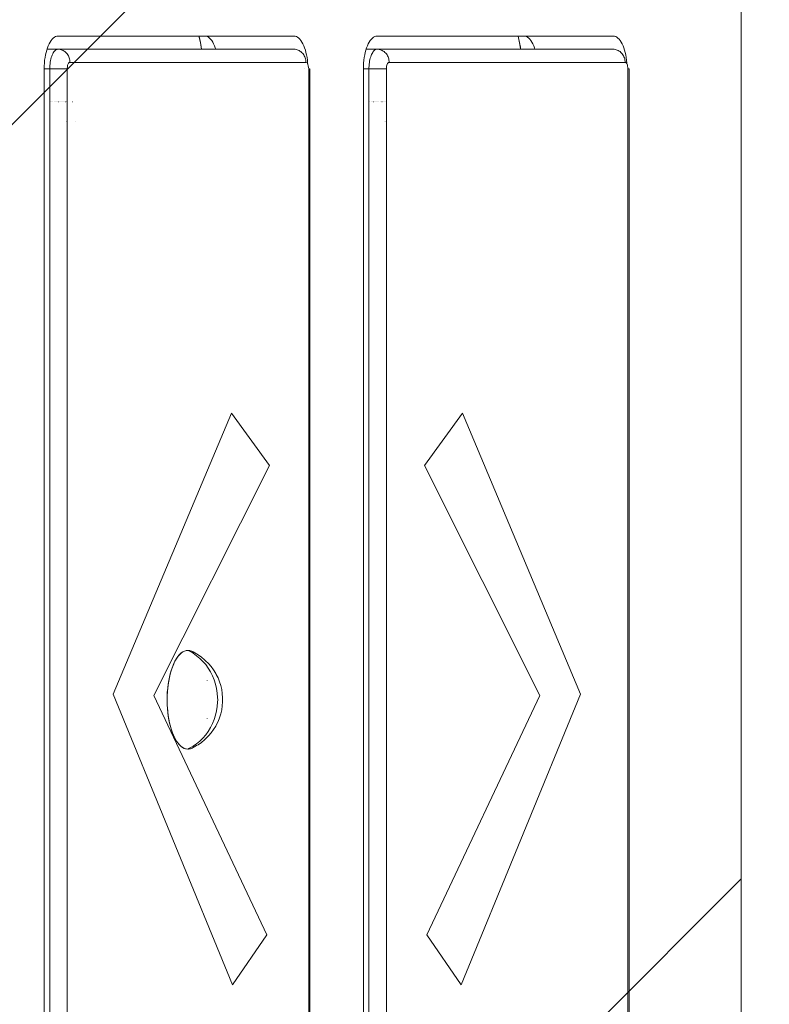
# Model space of a CAD drawing. Header units: inches. Extents: x -434 to -285, y -58 to 33.
# Tile 20 of 103: x -401.527 to -401.078, y -35.403 to -34.813. Entities that reach past the tile are written whole.
import ezdxf

# ---------------------------------------------------------------- set-up
doc = ezdxf.new("R2010")
doc.units = ezdxf.units.IN
doc.header["$LTSCALE"] = 32
doc.header["$MEASUREMENT"] = 0
doc.linetypes.add('Dash Style-1', pattern=[0.083328, 0.041656, -0.041672])
for name, color, linetype, lineweight in [('DashLineFill', 7, 'Dash Style-1', 13), ('Drawing', 7, 'Continuous', 18), ('SolidLine', 7, 'Continuous', 15)]:
    doc.layers.add(name, color=color, linetype=linetype, lineweight=lineweight)

# ---------------------------------------------------------------- blocks, each defined once
blk = doc.blocks.new('TiMotion_Handset (2D)')
at = {"layer": 'DashLineFill', "linetype": 'Continuous', "lineweight": 13}
h = blk.add_hatch(dxfattribs=at)
h.set_pattern_fill('Steel', color=253, style=0, pattern_type=2)
h.set_pattern_definition([(45, (0, 0), (-1.61301565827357, 1.935715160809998), []), (45, (-1.0608, 1.0608), (-0.4723460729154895, 0.4167612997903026), [])])
h.paths.add_polyline_path([(-0.5650679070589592, 2.440944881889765), (-0.5636889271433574, 2.443168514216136), (-0.5621892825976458, 2.445271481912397), (-0.5605689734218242, 2.447253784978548), (-0.5588279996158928, 2.449115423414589), (-0.5569663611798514, 2.45085639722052), (-0.5549840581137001, 2.452476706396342), (-0.5528810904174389, 2.453976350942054), (-0.5506574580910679, 2.455355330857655), (-0.5483514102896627, 2.456591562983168), (-0.5460011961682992, 2.457662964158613), (-0.543606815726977, 2.458569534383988), (-0.5411682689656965, 2.459311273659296), (-0.5386855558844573, 2.459888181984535), (-0.5361586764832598, 2.460300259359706), (-0.5335876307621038, 2.460547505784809), (-0.5309724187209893, 2.460629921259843), (0.4425815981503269, 2.460629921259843), (0.4451968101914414, 2.460547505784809), (0.4477678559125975, 2.460300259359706), (0.450294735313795, 2.459888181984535), (0.4527774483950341, 2.459311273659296), (0.4552159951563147, 2.458569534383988), (0.4576103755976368, 2.457662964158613), (0.4599605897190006, 2.456591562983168), (0.4622666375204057, 2.455355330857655), (0.4644902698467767, 2.453976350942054), (0.4665932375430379, 2.452476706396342), (0.4685755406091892, 2.45085639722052), (0.4704371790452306, 2.449115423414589), (0.472178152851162, 2.447253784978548), (0.4737984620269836, 2.445271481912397), (0.4752981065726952, 2.443168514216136), (0.4766770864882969, 2.440944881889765), (0.4779133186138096, 2.43863883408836), (0.478984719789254, 2.436288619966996), (0.47989129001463, 2.433894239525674), (0.4806330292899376, 2.431455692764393), (0.4812099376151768, 2.428972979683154), (0.4816220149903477, 2.426446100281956), (0.4818692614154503, 2.423875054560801), (0.4819516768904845, 2.421259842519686), (0.4819516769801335, 1.765582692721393), (0.4825163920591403, 1.763951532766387), (0.4830058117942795, 1.762300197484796), (0.4834199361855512, 1.760628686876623), (0.4837587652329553, 1.758937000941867), (0.4840222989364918, 1.757225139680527), (0.4842105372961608, 1.755493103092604), (0.4843234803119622, 1.753740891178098), (0.484361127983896, 1.751968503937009), (0.484361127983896, -1.751965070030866), (0.4842787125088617, -1.75458028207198), (0.4840314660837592, -1.757151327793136), (0.4836193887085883, -1.759678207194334), (0.483042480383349, -1.762160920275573), (0.4823007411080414, -1.764599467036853), (0.4813941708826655, -1.766993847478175), (0.4803227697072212, -1.769344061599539), (0.4790865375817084, -1.771650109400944), (0.4777075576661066, -1.773873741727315), (0.4762079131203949, -1.775976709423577), (0.4745876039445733, -1.777959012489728), (0.4728466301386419, -1.779820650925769), (0.4709849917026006, -1.781561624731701), (0.4690026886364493, -1.783181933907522), (0.4668997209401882, -1.784681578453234), (0.4646760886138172, -1.786060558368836), (0.4623700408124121, -1.787296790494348), (0.4600198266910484, -1.788368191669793), (0.4576254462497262, -1.789274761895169), (0.4551868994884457, -1.790016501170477), (0.4527041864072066, -1.790593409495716), (0.4501773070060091, -1.791005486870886), (0.447606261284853, -1.791252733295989), (0.4449910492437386, -1.791335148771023), (-1.79051826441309, -1.791335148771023), (-1.793133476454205, -1.791252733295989), (-1.795704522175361, -1.791005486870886), (-1.798231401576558, -1.790593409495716), (-1.800714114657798, -1.790016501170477), (-1.803152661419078, -1.789274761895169), (-1.8055470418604, -1.788368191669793), (-1.807897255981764, -1.787296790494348), (-1.810203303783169, -1.786060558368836), (-1.81242693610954, -1.784681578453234), (-1.814529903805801, -1.783181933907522), (-1.816512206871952, -1.781561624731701), (-1.818373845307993, -1.779820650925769), (-1.820114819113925, -1.777959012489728), (-1.821735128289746, -1.775976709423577), (-1.823234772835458, -1.773873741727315), (-1.82461375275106, -1.771650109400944), (-1.825849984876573, -1.769344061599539), (-1.826921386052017, -1.766993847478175), (-1.827827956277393, -1.764599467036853), (-1.828569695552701, -1.762160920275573), (-1.82914660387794, -1.759678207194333), (-1.829558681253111, -1.757151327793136), (-1.829805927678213, -1.75458028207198), (-1.829888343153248, -1.751965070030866), (-1.829888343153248, 1.751968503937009), (-1.829805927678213, 1.754583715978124), (-1.829558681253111, 1.75715476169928), (-1.82914660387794, 1.759681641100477), (-1.828569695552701, 1.762164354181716), (-1.827827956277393, 1.764602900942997), (-1.826921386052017, 1.766997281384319), (-1.825849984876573, 1.769347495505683), (-1.82461375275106, 1.771653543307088), (-1.823234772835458, 1.773877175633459), (-1.821735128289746, 1.77598014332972), (-1.820114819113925, 1.777962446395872), (-1.818373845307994, 1.779824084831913), (-1.816512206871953, 1.781565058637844), (-1.814529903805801, 1.783185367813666), (-1.81242693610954, 1.784685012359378), (-1.810203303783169, 1.786063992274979), (-1.807897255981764, 1.787300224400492), (-1.8055470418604, 1.788371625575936), (-1.803152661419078, 1.789278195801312), (-1.800714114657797, 1.79001993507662), (-1.798231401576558, 1.790596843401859), (-1.795704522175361, 1.79100892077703), (-1.793133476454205, 1.791256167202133), (-1.79051826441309, 1.791338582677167), (-0.5703424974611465, 1.791338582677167), (-0.5703424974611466, 2.421259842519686), (-0.5702600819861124, 2.423875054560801), (-0.5700128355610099, 2.426446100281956), (-0.569600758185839, 2.428972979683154), (-0.5690238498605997, 2.431455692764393), (-0.5682821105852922, 2.433894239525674), (-0.5673755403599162, 2.436288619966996), (-0.5663041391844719, 2.43863883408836)])
at = {"layer": 'DashLineFill'}
blk.add_open_spline([(-0.5650679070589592, 2.440944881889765), (-0.559793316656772, 2.450080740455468), (-0.5415215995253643, 2.460629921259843), (-0.04419541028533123, 2.460629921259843), (0.4531307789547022, 2.460629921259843), (0.4714024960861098, 2.450080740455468), (0.4819516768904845, 2.431809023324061), (0.4819516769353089, 2.09342126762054), (0.4819516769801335, 1.765582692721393), (0.484361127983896, 1.759098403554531), (0.484361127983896, 1.716953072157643e-06), (0.484361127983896, -1.76251425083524), (0.473811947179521, -1.780785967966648), (0.4555402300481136, -1.791335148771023), (-0.672763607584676, -1.791335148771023), (-1.801067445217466, -1.791335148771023), (-1.819339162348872, -1.780785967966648), (-1.829888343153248, -1.76251425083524), (-1.829888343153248, 1.716953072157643e-06), (-1.829888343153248, 1.762517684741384), (-1.819339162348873, 1.780789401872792), (-1.801067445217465, 1.791338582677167), (-1.180430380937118, 1.791338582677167), (-0.5703424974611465, 1.791338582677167), (-0.5703424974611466, 2.106299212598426), (-0.5703424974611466, 2.431809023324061), (-0.5650679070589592, 2.440944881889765)], degree=2, knots=[0, 0, 0, 0.001659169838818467, 0.003318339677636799, 0.07987838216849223, 0.08153755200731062, 0.08319672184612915, 0.08485589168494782, 0.1364181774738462, 0.1364181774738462, 0.1375061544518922, 0.4048450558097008, 0.4064547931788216, 0.4080645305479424, 0.4096742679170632, 0.5802364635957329, 0.5818462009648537, 0.5834559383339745, 0.5850656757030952, 0.8524045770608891, 0.8540143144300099, 0.8556240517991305, 0.8572337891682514, 0.9503292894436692, 0.9503292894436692, 0.9983902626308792, 1, 1, 1], dxfattribs=at)
at = {"layer": 'Drawing', "color": 7, "linetype": 'Continuous'}
for p, q in [((0.484361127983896, -1.718944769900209), (0.484361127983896, 1.633858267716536)), ((0.06952023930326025, 0.4481394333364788), (0.07008969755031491, 0.4491761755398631)), ((0.07008969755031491, 0.4491761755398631), (0.07069483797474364, 0.4500927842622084)), ((0.07069483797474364, 0.4500927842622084), (0.07133114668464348, 0.4508824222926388)), ((0.07133114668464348, 0.4508824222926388), (0.0719938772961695, 0.4515391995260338)), ((0.0719938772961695, 0.4515391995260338), (0.07267808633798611, 0.4520582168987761)), ((0.07267808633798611, 0.4520582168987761), (0.07337867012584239, 0.4524356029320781)), ((0.07337867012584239, 0.4524356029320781), (0.07409040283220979, 0.4526685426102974)), ((0.07409040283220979, 0.4526685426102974), (0.0748733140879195, 0.4527559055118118)), ((0.2163006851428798, 0.4527559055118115), (0.0748733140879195, 0.4527559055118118)), ((0.1596222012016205, 0.4517131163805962), (0.1601975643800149, 0.4489652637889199)), ((0.1601975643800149, 0.4489652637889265), (0.1606747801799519, 0.4461147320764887)), ((0.1627785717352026, 0.4527559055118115), (0.1628439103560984, 0.4527552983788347)), ((0.1628439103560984, 0.4527552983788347), (0.1635614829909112, 0.4526685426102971)), ((0.1635614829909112, 0.4526685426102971), (0.1642732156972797, 0.4524356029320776)), ((0.1642732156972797, 0.4524356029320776), (0.164973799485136, 0.4520582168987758)), ((0.164973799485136, 0.4520582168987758), (0.1656580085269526, 0.4515391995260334)), ((0.1656580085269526, 0.4515391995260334), (0.1663207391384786, 0.4508824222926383)), ((0.1663207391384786, 0.4508824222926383), (0.1669570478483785, 0.4500927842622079)), ((0.1663307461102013, 0.4508824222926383), (0.1669570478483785, 0.4500927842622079)), ((0.1675621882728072, 0.4491761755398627), (0.1669570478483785, 0.4500927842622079)), ((0.1675621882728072, 0.4491761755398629), (0.1681316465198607, 0.4481394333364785)), ((0.2163006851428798, 0.4527559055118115), (0.2170835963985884, 0.4526685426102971)), ((0.2170835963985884, 0.4526685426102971), (0.2177953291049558, 0.4524356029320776)), ((0.2177953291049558, 0.4524356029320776), (0.2184959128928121, 0.4520582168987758)), ((0.2184959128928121, 0.4520582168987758), (0.2191801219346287, 0.4515391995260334)), ((0.2191801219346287, 0.4515391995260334), (0.2198428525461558, 0.4508824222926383)), ((0.2198428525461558, 0.4508824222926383), (0.2204791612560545, 0.4500927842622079)), ((0.2210843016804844, 0.4491761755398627), (0.2204791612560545, 0.4500927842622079)), ((0.2210843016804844, 0.4491761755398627), (0.2216537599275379, 0.4481394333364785)), ((0.2608631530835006, 0.4481394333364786), (0.2614326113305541, 0.4491761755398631)), ((0.2614326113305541, 0.4491761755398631), (0.262037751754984, 0.4500927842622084)), ((0.262037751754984, 0.4500927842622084), (0.2626740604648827, 0.4508824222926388)), ((0.2626740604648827, 0.4508824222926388), (0.2633367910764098, 0.4515391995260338)), ((0.2633367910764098, 0.4515391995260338), (0.2640210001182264, 0.4520582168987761)), ((0.2640210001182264, 0.4520582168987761), (0.2647215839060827, 0.4524356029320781)), ((0.2647215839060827, 0.4524356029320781), (0.2654333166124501, 0.4526685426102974)), ((0.2654333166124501, 0.4526685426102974), (0.2662162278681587, 0.4527559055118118)), ((0.4076435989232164, 0.4527559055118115), (0.2662162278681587, 0.4527559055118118)), ((0.3506999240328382, 0.4527559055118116), (0.3509651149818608, 0.4517131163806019)), ((0.3541214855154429, 0.4527559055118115), (0.3541868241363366, 0.4527552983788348)), ((0.3541868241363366, 0.4527552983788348), (0.3549043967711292, 0.4526685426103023)), ((0.3549043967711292, 0.4526685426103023), (0.3556161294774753, 0.4524356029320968)), ((0.3556161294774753, 0.4524356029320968), (0.3563167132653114, 0.452058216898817)), ((0.3563167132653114, 0.452058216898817), (0.3570009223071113, 0.4515391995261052)), ((0.3570009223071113, 0.4515391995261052), (0.3576636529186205, 0.4508824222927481)), ((0.3576636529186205, 0.4508824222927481), (0.3582999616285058, 0.450092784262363)), ((0.3576736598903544, 0.4508824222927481), (0.3582999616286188, 0.4500927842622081)), ((0.3582999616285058, 0.450092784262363), (0.3589051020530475, 0.4491761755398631)), ((0.3589051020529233, 0.4491761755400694), (0.3594745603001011, 0.4481394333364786)), ((0.4076435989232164, 0.4527559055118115), (0.4084265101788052, 0.4526685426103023)), ((0.4084265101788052, 0.4526685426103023), (0.4091382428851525, 0.4524356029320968)), ((0.4091382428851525, 0.4524356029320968), (0.4098388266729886, 0.452058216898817)), ((0.4098388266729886, 0.452058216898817), (0.4105230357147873, 0.4515391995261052)), ((0.4105230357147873, 0.4515391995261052), (0.4111857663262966, 0.4508824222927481)), ((0.4111857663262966, 0.4508824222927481), (0.4118220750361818, 0.450092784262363)), ((0.4118220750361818, 0.450092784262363), (0.4124272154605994, 0.4491761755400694)), ((0.4124272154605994, 0.4491761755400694), (0.4129966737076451, 0.448139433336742)), ((0.06734582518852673, 0.4414523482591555), (0.06767954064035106, 0.4429579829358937)), ((0.06767954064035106, 0.4429579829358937), (0.06806691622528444, 0.4443898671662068)), ((0.06806691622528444, 0.4443898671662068), (0.06850506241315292, 0.4457373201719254)), ((0.06850506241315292, 0.4457373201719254), (0.0689907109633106, 0.4469902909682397)), ((0.0689907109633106, 0.4469902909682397), (0.06952023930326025, 0.4481394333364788)), ((0.1606747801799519, 0.4461147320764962), (0.1608320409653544, 0.4448818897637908)), ((0.1681316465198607, 0.4481394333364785), (0.1686611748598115, 0.4469902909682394)), ((0.1691468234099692, 0.445737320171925), (0.1686611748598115, 0.4469902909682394)), ((0.1691468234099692, 0.445737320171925), (0.1694249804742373, 0.4448818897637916)), ((0.2216537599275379, 0.4481394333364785), (0.2221832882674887, 0.4469902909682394)), ((0.2221832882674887, 0.4469902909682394), (0.2226689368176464, 0.445737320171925)), ((0.2226689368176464, 0.445737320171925), (0.2231070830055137, 0.4443898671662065)), ((0.2231070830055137, 0.4443898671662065), (0.2234944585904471, 0.4429579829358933)), ((0.2234944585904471, 0.4429579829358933), (0.2238281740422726, 0.4414523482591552)), ((0.2586887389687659, 0.4414523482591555), (0.2590224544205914, 0.4429579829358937)), ((0.2590224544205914, 0.4429579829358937), (0.2594098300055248, 0.4443898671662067)), ((0.2594098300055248, 0.4443898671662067), (0.2598479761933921, 0.4457373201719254)), ((0.2598479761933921, 0.4457373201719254), (0.2603336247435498, 0.4469902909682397)), ((0.2603336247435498, 0.4469902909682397), (0.2608631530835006, 0.4481394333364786)), ((0.359474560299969, 0.448139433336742), (0.3600040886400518, 0.4469902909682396)), ((0.3600040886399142, 0.4469902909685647), (0.3604897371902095, 0.4457373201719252)), ((0.3604897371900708, 0.4457373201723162), (0.3607678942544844, 0.4448818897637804)), ((0.4129966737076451, 0.448139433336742), (0.4135262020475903, 0.4469902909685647)), ((0.4135262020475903, 0.4469902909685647), (0.4140118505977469, 0.4457373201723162)), ((0.4140118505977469, 0.4457373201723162), (0.4144499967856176, 0.4443898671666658)), ((0.4148373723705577, 0.4429579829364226), (0.4144499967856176, 0.4443898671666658)), ((0.4148373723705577, 0.4429579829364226), (0.4151710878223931, 0.4414523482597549)), ((0.06659097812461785, 0.4349233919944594), (0.06668942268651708, 0.4366074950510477)), ((0.06668942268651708, 0.4366074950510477), (0.06684891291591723, 0.438265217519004)), ((0.06684891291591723, 0.438265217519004), (0.06706825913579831, 0.4398841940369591)), ((0.06706825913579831, 0.4398841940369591), (0.06734582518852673, 0.4414523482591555)), ((0.2238281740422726, 0.4414523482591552), (0.224105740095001, 0.4398841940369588)), ((0.224105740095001, 0.4398841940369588), (0.2243250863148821, 0.4382652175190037)), ((0.2243250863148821, 0.4382652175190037), (0.2244845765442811, 0.4366074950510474)), ((0.2244845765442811, 0.4366074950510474), (0.2245135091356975, 0.4361125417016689)), ((0.2579338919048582, 0.4349233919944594), (0.2580323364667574, 0.4366074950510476)), ((0.2580323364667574, 0.4366074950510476), (0.2581918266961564, 0.4382652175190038)), ((0.2581918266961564, 0.4382652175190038), (0.2584111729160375, 0.4398841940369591)), ((0.2584111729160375, 0.4398841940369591), (0.2586887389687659, 0.4414523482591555)), ((0.4154486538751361, 0.4398841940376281), (0.4151710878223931, 0.4414523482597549)), ((0.4154486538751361, 0.4398841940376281), (0.4156680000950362, 0.4382652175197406)), ((0.4156680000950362, 0.4382652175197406), (0.4158274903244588, 0.4366074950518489)), ((0.4158274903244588, 0.4366074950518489), (0.4158563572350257, 0.4361136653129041)), ((0.06655405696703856, 0.4330708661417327), (0.06659097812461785, 0.4349233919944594)), ((0.06655405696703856, -0.275590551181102), (0.06655405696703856, 0.4330708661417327)), ((0.2578969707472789, 0.4330708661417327), (0.2579338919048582, 0.4349233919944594)), ((0.2578969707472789, -0.3346456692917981), (0.2578969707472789, 0.4330708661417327))]:
    blk.add_line(p, q, dxfattribs=at)
at = {"layer": 'Drawing'}
for p, q in [((0.1593472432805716, 0.4527559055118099), (0.160017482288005, 0.4497093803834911)), ((0.1593570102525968, 0.4527559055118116), (0.1596222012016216, 0.4517131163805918)), ((0.160017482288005, 0.4497093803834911), (0.160572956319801, 0.4465362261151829)), ((0.350690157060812, 0.4527559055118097), (0.3513603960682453, 0.449709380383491)), ((0.3507008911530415, 0.4527559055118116), (0.3509649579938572, 0.4517177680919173)), ((0.3515404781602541, 0.4489652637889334), (0.3509649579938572, 0.4517177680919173)), ((0.3513603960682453, 0.449709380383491), (0.3519158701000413, 0.4465362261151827)), ((0.3520176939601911, 0.4461147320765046), (0.3515400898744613, 0.4489715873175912)), ((0.07487331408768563, 0.4448818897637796), (0.06822690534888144, 0.4448818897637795)), ((0.07166480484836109, 0.4421186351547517), (0.07201027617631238, 0.4427458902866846)), ((0.07201027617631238, 0.4427458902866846), (0.07237753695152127, 0.4432995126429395)), ((0.07237753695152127, 0.4432995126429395), (0.07276379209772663, 0.4437752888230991)), ((0.07276379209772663, 0.4437752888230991), (0.07316610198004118, 0.4441695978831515)), ((0.07316610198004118, 0.4441695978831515), (0.07358140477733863, 0.444479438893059)), ((0.07358140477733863, 0.444479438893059), (0.07400653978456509, 0.4447024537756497)), ((0.07400653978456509, 0.4447024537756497), (0.07443827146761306, 0.4448369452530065)), ((0.07443827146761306, 0.4448369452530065), (0.07487331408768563, 0.4448818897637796)), ((0.0748733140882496, 0.4448818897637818), (0.0754952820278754, 0.4448519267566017)), ((0.2163006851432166, 0.4448818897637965), (0.0748733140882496, 0.4448818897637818)), ((0.0754952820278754, 0.4448519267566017), (0.07611251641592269, 0.4447622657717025)), ((0.07611251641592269, 0.4447622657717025), (0.07672031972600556, 0.4446135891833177)), ((0.07672031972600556, 0.4446135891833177), (0.0773140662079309, 0.4444070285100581)), ((0.0773140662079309, 0.4444070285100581), (0.07788923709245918, 0.4441441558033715)), ((0.07788923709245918, 0.4441441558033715), (0.07844145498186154, 0.4438269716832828)), ((0.07844145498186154, 0.4438269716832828), (0.07896651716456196, 0.4434578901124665)), ((0.07896651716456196, 0.4434578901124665), (0.0794604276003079, 0.4430397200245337)), ((0.0794604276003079, 0.4430397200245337), (0.07991942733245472, 0.4425756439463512)), ((0.07991942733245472, 0.4425756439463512), (0.08034002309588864, 0.4420691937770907)), ((0.160572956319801, 0.4465362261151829), (0.1607933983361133, 0.4448818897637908)), ((0.2169226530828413, 0.4448519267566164), (0.2163006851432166, 0.4448818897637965)), ((0.2175398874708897, 0.4447622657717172), (0.2169226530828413, 0.4448519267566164)), ((0.2181476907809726, 0.4446135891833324), (0.2175398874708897, 0.4447622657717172)), ((0.2187414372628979, 0.4444070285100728), (0.2181476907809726, 0.4446135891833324)), ((0.2193166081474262, 0.4441441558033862), (0.2187414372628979, 0.4444070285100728)), ((0.2198688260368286, 0.4438269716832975), (0.2193166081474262, 0.4441441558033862)), ((0.220393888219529, 0.4434578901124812), (0.2198688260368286, 0.4438269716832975)), ((0.220887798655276, 0.4430397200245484), (0.220393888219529, 0.4434578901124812)), ((0.2213467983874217, 0.4425756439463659), (0.220887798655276, 0.4430397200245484)), ((0.2217673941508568, 0.4420691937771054), (0.2213467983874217, 0.4425756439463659)), ((0.2662162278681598, 0.4448818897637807), (0.2595698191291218, 0.4448818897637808)), ((0.2631503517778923, 0.4423914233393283), (0.2634861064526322, 0.4429586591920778)), ((0.2634861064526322, 0.4429586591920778), (0.2638405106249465, 0.4434583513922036)), ((0.2638405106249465, 0.4434583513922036), (0.2642111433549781, 0.443887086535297)), ((0.2642111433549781, 0.443887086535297), (0.2645954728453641, 0.4442419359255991)), ((0.2645954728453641, 0.4442419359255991), (0.2649908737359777, 0.4445204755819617)), ((0.2649908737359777, 0.4445204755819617), (0.2653946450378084, 0.4447208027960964)), ((0.2653946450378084, 0.4447208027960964), (0.2658040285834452, 0.4448415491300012)), ((0.2658040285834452, 0.4448415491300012), (0.2662162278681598, 0.4448818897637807)), ((0.2662162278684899, 0.4448818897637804), (0.2668381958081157, 0.4448519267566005)), ((0.4076435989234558, 0.4448818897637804), (0.2662162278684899, 0.4448818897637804)), ((0.2668381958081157, 0.4448519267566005), (0.267455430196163, 0.4447622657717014)), ((0.267455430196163, 0.4447622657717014), (0.2680632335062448, 0.4446135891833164)), ((0.2680632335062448, 0.4446135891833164), (0.2686569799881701, 0.444407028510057)), ((0.2686569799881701, 0.444407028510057), (0.2692321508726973, 0.4441441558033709)), ((0.2692321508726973, 0.4441441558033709), (0.2697843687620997, 0.4438269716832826)), ((0.2697843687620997, 0.4438269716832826), (0.2703094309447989, 0.4434578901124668)), ((0.2703094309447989, 0.4434578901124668), (0.270803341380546, 0.4430397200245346)), ((0.270803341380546, 0.4430397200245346), (0.2712623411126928, 0.442575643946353)), ((0.2712623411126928, 0.442575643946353), (0.2716829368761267, 0.4420691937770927)), ((0.3519158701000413, 0.4465362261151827), (0.3521363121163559, 0.4448818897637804)), ((0.3520172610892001, 0.4461218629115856), (0.3521754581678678, 0.4448818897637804)), ((0.4082655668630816, 0.4448519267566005), (0.4076435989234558, 0.4448818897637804)), ((0.4088828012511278, 0.4447622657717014), (0.4082655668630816, 0.4448519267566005)), ((0.4094906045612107, 0.4446135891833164), (0.4088828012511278, 0.4447622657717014)), ((0.410084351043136, 0.444407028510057), (0.4094906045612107, 0.4446135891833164)), ((0.4106595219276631, 0.4441441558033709), (0.410084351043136, 0.444407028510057)), ((0.4112117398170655, 0.4438269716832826), (0.4106595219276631, 0.4441441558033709)), ((0.4117368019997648, 0.4434578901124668), (0.4112117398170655, 0.4438269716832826)), ((0.4122307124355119, 0.4430397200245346), (0.4117368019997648, 0.4434578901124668)), ((0.4126897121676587, 0.442575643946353), (0.4122307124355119, 0.4430397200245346)), ((0.4131103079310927, 0.4420691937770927), (0.4126897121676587, 0.442575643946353)), ((0.07005184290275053, 0.4361277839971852), (0.07018278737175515, 0.4371104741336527)), ((0.07018278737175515, 0.4371104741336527), (0.07034942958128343, 0.4380624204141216)), ((0.07034942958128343, 0.4380624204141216), (0.07055050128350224, 0.4389763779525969)), ((0.07055050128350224, 0.4389763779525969), (0.07078447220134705, 0.4398453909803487)), ((0.07078447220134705, 0.4398453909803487), (0.07104956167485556, 0.4406628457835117)), ((0.07104956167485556, 0.4406628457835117), (0.0713437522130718, 0.4414225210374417)), ((0.0713437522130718, 0.4414225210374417), (0.07166480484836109, 0.4421186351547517)), ((0.08034002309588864, 0.4420691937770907), (0.08071901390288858, 0.4415242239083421)), ((0.08071901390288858, 0.4415242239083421), (0.08105351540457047, 0.4409448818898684)), ((0.08105351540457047, 0.4409448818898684), (0.08134098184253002, 0.4403355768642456)), ((0.08160243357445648, 0.4368841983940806), (0.08119312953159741, 0.4365630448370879)), ((0.08134098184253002, 0.4403355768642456), (0.08157922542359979, 0.4397009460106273)), ((0.08157922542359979, 0.4397009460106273), (0.08176643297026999, 0.4390458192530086)), ((0.08200959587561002, 0.4370078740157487), (0.08160243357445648, 0.4368841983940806)), ((0.08176643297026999, 0.4390458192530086), (0.08190117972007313, 0.4383751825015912)), ((0.08190117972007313, 0.4383751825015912), (0.08198244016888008, 0.4376941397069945)), ((0.08198244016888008, 0.4376941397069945), (0.08200959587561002, 0.4370078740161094)), ((0.2234369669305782, 0.4370078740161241), (0.08200959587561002, 0.4370078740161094)), ((0.2221463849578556, 0.4415242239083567), (0.2217673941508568, 0.4420691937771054)), ((0.2224808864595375, 0.4409448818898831), (0.2221463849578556, 0.4415242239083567)), ((0.2227683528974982, 0.4403355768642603), (0.2224808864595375, 0.4409448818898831)), ((0.2230065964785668, 0.439700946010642), (0.2227683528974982, 0.4403355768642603)), ((0.223193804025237, 0.4390458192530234), (0.2230065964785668, 0.439700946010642)), ((0.2233285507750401, 0.4383751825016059), (0.223193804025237, 0.4390458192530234)), ((0.2234098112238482, 0.4376941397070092), (0.2233285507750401, 0.4383751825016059)), ((0.2234369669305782, 0.4370078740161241), (0.2234098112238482, 0.4376941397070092)), ((0.2241182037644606, 0.4366684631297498), (0.2234369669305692, 0.4370078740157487)), ((0.224446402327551, 0.436256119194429), (0.2241182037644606, 0.4366684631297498)), ((0.2613774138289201, 0.4359703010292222), (0.2614951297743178, 0.4369058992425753)), ((0.2614951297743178, 0.4369058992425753), (0.261645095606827, 0.437815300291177)), ((0.261645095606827, 0.437815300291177), (0.2618262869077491, 0.4386922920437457)), ((0.2618262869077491, 0.4386922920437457), (0.262037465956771, 0.4395308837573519)), ((0.262037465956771, 0.4395308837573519), (0.2622771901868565, 0.4403253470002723)), ((0.2622771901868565, 0.4403253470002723), (0.2625438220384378, 0.441070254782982)), ((0.2625438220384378, 0.441070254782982), (0.2628355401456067, 0.4417605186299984)), ((0.2628355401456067, 0.4417605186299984), (0.2631503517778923, 0.4423914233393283)), ((0.2716829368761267, 0.4420691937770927), (0.2720619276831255, 0.4415242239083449)), ((0.2720619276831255, 0.4415242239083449), (0.2723964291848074, 0.4409448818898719)), ((0.2726569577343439, 0.4366851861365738), (0.2723790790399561, 0.4363584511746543)), ((0.2723964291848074, 0.4409448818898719), (0.2726838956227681, 0.4403355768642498)), ((0.2729814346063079, 0.4369016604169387), (0.2726569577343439, 0.4366851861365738)), ((0.2726838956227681, 0.4403355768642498), (0.2729221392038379, 0.4397009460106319)), ((0.2729221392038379, 0.4397009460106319), (0.2731093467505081, 0.439045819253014)), ((0.2733525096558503, 0.4370078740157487), (0.2729814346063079, 0.4369016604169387)), ((0.2731093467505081, 0.439045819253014), (0.2732440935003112, 0.4383751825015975)), ((0.2732440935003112, 0.4383751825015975), (0.2733253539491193, 0.4376941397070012)), ((0.2733253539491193, 0.4376941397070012), (0.2733525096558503, 0.4370078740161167)), ((0.4147798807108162, 0.4370078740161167), (0.2733525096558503, 0.4370078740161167)), ((0.4134892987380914, 0.4415242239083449), (0.4131103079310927, 0.4420691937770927)), ((0.4138238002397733, 0.4409448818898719), (0.4134892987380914, 0.4415242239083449)), ((0.414111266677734, 0.4403355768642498), (0.4138238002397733, 0.4409448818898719)), ((0.4143495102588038, 0.4397009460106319), (0.414111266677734, 0.4403355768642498)), ((0.414536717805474, 0.439045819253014), (0.4143495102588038, 0.4397009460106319)), ((0.4146714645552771, 0.4383751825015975), (0.414536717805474, 0.439045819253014)), ((0.4147527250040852, 0.4376941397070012), (0.4146714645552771, 0.4383751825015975)), ((0.4147798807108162, 0.4370078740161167), (0.4147527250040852, 0.4376941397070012)), ((0.4151456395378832, 0.4368890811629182), (0.4147798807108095, 0.4370078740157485)), ((0.4154663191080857, 0.4366636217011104), (0.4151456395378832, 0.4368890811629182)), ((0.4157419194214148, 0.4363314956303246), (0.4154663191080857, 0.4366636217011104)), ((0.06988175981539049, 0.4330708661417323), (0.06655405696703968, 0.4330708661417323)), ((0.06988175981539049, 0.4330708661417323), (0.06990075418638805, 0.4341002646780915)), ((0.06988175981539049, 0.4330708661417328), (0.06988175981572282, -0.275590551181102)), ((0.08034574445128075, 0.4330708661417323), (0.06988175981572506, 0.4330708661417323)), ((0.06990075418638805, 0.4341002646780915), (0.06995759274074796, 0.4351218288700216)), ((0.06995759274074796, 0.4351218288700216), (0.07005184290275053, 0.4361277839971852)), ((0.08045027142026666, 0.4345015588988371), (0.08034574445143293, 0.4330708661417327)), ((0.08034574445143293, 0.4330708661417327), (0.08034574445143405, -0.2755905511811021)), ((0.08060627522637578, 0.4353211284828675), (0.08045027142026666, 0.4345015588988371)), ((0.08089329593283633, 0.4361124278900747), (0.08060627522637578, 0.4353211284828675)), ((0.08119312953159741, 0.4365630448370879), (0.08089329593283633, 0.4361124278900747)), ((0.2226963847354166, 0.4330708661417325), (0.2226468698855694, 0.4330708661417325)), ((0.2246986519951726, 0.4357164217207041), (0.224446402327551, 0.436256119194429)), ((0.224898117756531, 0.4350000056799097), (0.2246986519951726, 0.4357164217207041)), ((0.225042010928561, 0.4340283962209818), (0.224898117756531, 0.4350000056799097)), ((0.2251008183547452, 0.4330708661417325), (0.225042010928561, 0.4340283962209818)), ((0.2251008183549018, 0.4330708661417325), (0.2251008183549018, -0.3346456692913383)), ((0.2258385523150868, 0.4330708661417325), (0.2251008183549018, 0.4330708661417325)), ((0.2258385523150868, -0.3346456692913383), (0.2258385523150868, 0.4330708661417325)), ((0.2612246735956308, 0.4330708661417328), (0.2578969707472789, 0.4330708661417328)), ((0.2612246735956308, 0.4330708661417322), (0.2612417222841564, 0.4340462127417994)), ((0.2612246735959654, 0.433070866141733), (0.2612246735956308, -0.334645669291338)), ((0.2716886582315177, 0.433070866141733), (0.2612246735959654, 0.433070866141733)), ((0.2612417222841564, 0.4340462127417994), (0.2612927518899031, 0.4350148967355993)), ((0.2612927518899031, 0.4350148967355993), (0.2613774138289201, 0.4359703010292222)), ((0.2717335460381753, 0.4339489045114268), (0.2716886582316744, 0.4330708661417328)), ((0.2716886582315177, 0.433070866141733), (0.2716886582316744, -0.3346456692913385)), ((0.2718250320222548, 0.4347166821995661), (0.2717335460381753, 0.4339489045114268)), ((0.2719631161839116, 0.4353741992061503), (0.2718250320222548, 0.4347166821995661)), ((0.2721477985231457, 0.4359214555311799), (0.2719631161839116, 0.4353741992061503)), ((0.2723790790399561, 0.4363584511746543), (0.2721477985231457, 0.4359214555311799)), ((0.4159724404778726, 0.4358927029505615), (0.4157419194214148, 0.4363314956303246)), ((0.4161578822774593, 0.4353472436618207), (0.4159724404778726, 0.4358927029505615)), ((0.4162982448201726, 0.4346951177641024), (0.4161578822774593, 0.4353472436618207)), ((0.4163935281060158, 0.4339363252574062), (0.4162982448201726, 0.4346951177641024)), ((0.4164437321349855, 0.4330708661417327), (0.4163935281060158, 0.4339363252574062)), ((0.4164437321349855, 0.4330708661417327), (0.4164437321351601, -0.275590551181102)), ((0.4171814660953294, 0.4330708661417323), (0.4164437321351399, 0.4330708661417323)), ((0.4171814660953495, -0.275590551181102), (0.4171814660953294, 0.4330708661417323)), ((0.07051639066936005, 0.4133858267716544), (0.07049876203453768, 0.4133858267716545)), ((0.07117151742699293, 0.4133858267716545), (0.07115331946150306, 0.4133858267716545)), ((0.07184215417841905, 0.4133858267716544), (0.07182352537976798, 0.4133858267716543)), ((0.07252319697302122, 0.4133858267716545), (0.07250427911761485, 0.4133858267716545)), ((0.07320946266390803, 0.4133858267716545), (0.07319039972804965, 0.4133858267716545)), ((0.0738957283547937, 0.4133858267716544), (0.07387666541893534, 0.4133858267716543)), ((0.0745767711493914, 0.4133858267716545), (0.07455785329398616, 0.4133858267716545)), ((0.07524740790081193, 0.4133858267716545), (0.07522877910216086, 0.4133858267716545)), ((0.07590253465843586, 0.4133858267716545), (0.07588433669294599, 0.4133858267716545)), ((0.07653716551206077, 0.4133858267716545), (0.0765195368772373, 0.4133858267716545)), ((0.07714647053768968, 0.4133858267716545), (0.07712954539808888, 0.4133858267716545)), ((0.07772581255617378, 0.4133858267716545), (0.07770971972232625, 0.4133858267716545)), ((0.07827078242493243, 0.4133858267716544), (0.0782556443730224, 0.4133858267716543)), ((0.07877723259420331, 0.4133858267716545), (0.07876316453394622, 0.4133858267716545)), ((0.0792413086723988, 0.4133858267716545), (0.07922841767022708, 0.4133858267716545)), ((0.07965947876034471, 0.4133858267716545), (0.07964786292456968, 0.4133858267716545)), ((0.08002856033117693, 0.4133858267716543), (0.08001830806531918, 0.4133858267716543)), ((0.0834638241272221, 0.4133858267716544), (0.08342056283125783, 0.4133858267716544)), ((0.2618593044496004, 0.4133858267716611), (0.2618430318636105, 0.4133858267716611)), ((0.2625144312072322, 0.4133858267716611), (0.2624976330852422, 0.4133858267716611)), ((0.2631850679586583, 0.4133858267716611), (0.2631678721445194, 0.4133858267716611)), ((0.2638661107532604, 0.413385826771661), (0.2638486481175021, 0.413385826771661)), ((0.2645523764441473, 0.4133858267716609), (0.2645347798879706, 0.4133858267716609)), ((0.2652386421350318, 0.4133858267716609), (0.2652210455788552, 0.4133858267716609)), ((0.2659196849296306, 0.4133858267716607), (0.2659022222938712, 0.4133858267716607)), ((0.2665903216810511, 0.4133858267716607), (0.2665731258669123, 0.4133858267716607)), ((0.267245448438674, 0.4133858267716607), (0.267228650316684, 0.4133858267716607)), ((0.2678800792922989, 0.4133858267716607), (0.2678638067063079, 0.4133858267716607)), ((0.2684893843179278, 0.4133858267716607), (0.2684737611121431, 0.4133858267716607)), ((0.2690687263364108, 0.4133858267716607), (0.2690538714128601, 0.4133858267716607)), ((0.2696136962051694, 0.4133858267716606), (0.2695997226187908, 0.4133858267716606)), ((0.2701201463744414, 0.4133858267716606), (0.2701071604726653, 0.4133858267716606)), ((0.2705842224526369, 0.4133858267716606), (0.2705723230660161, 0.4133858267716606)), ((0.2710023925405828, 0.4133858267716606), (0.2709916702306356, 0.4133858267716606)), ((0.07965947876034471, 0.4015748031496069), (0.0796408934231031, 0.4015748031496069)), ((0.08002856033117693, 0.4015748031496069), (0.08001215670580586, 0.4015748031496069)), ((0.08034574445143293, 0.4015748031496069), (0.08033164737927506, 0.4015748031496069)), ((0.08528331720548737, 0.4015748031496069), (0.08526545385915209, 0.4015748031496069)), ((0.2705842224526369, 0.4015748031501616), (0.2705651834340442, 0.4015748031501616)), ((0.2710023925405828, 0.4015748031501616), (0.270985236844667, 0.4015748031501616)), ((0.2713714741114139, 0.4015748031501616), (0.2713563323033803, 0.4015748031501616)), ((0.2716886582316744, 0.4015748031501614), (0.2716756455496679, 0.4015748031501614)), ((0.1475126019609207, 0.08208521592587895), (0.1483874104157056, 0.08293174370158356)), ((0.1487122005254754, 0.08311237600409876), (0.1477884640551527, 0.08228084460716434)), ((0.1483874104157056, 0.08293174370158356), (0.149293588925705, 0.0836083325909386)), ((0.1496719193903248, 0.08377113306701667), (0.1487122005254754, 0.08311237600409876)), ((0.149293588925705, 0.0836083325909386), (0.150244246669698, 0.08412134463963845)), ((0.1506625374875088, 0.0842506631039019), (0.1496719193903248, 0.08377113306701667)), ((0.150244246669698, 0.08412134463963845), (0.1512544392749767, 0.0844676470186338)), ((0.1516769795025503, 0.08454428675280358), (0.1506625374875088, 0.0842506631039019)), ((0.1512544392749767, 0.0844676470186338), (0.1523420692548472, 0.08463408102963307)), ((0.1527232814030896, 0.08464566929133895), (0.1516769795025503, 0.08454428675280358)), ((0.1523420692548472, 0.08463408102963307), (0.1527232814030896, 0.08464566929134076)), ((0.1527232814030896, 0.08464566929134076), (0.1537916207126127, 0.08454798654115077)), ((0.1527232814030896, 0.08464566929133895), (0.1536738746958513, 0.08418644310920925)), ((0.1541130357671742, 0.08446327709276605), (0.1527232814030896, 0.08464566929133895)), ((0.155853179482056, 0.08295645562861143), (0.1536738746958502, 0.08418644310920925)), ((0.1537916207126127, 0.08454798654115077), (0.1548891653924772, 0.08423153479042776)), ((0.1551599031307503, 0.08407724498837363), (0.1541130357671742, 0.08446327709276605)), ((0.1548891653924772, 0.08423153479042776), (0.1559037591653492, 0.08372542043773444)), ((0.1553131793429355, 0.0839881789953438), (0.1551599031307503, 0.08407724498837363)), ((0.155775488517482, 0.08377223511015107), (0.1551599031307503, 0.08407724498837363)), ((0.1579237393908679, 0.08255977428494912), (0.155775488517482, 0.08377223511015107)), ((0.1579306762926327, 0.08152800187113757), (0.155853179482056, 0.08295645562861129)), ((0.1560747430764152, 0.08360333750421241), (0.1559037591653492, 0.08372542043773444)), ((0.1433846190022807, 0.07469296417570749), (0.144198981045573, 0.07669807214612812)), ((0.1445050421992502, 0.07734466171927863), (0.1438360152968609, 0.07584604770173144)), ((0.144198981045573, 0.07669807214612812), (0.1449633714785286, 0.0783025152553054)), ((0.145261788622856, 0.07880868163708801), (0.1445050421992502, 0.07734466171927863)), ((0.1449633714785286, 0.0783025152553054), (0.1458102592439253, 0.07980427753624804)), ((0.1460616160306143, 0.08012334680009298), (0.145261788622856, 0.07880868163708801)), ((0.1458102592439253, 0.07980427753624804), (0.1466572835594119, 0.08105224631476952)), ((0.1469042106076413, 0.0812826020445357), (0.1460616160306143, 0.08012334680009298)), ((0.1466572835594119, 0.08105224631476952), (0.1475126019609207, 0.08208521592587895)), ((0.1477884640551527, 0.08228084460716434), (0.1469042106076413, 0.0812826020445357)), ((0.1579237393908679, 0.08255977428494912), (0.1587874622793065, 0.08206657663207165)), ((0.1598915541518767, 0.07991126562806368), (0.1579306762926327, 0.08152800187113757)), ((0.1607985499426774, 0.08068378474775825), (0.1587874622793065, 0.08206657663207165)), ((0.1598915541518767, 0.07991126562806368), (0.1617218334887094, 0.07811777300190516)), ((0.1626967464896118, 0.07911872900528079), (0.1607985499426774, 0.08068378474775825)), ((0.1617218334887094, 0.07811777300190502), (0.1634084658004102, 0.07616031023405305)), ((0.1626967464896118, 0.07911872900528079), (0.1633381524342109, 0.07850817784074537)), ((0.1633381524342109, 0.07850817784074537), (0.1650648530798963, 0.07681618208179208)), ((0.1666560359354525, 0.07496949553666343), (0.1650648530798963, 0.07681618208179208)), ((0.1421010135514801, 0.07068699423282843), (0.1426885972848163, 0.07268577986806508)), ((0.1426400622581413, 0.07239420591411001), (0.1421313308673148, 0.07049210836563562)), ((0.1431966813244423, 0.07415505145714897), (0.1426400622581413, 0.07239420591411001)), ((0.1426885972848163, 0.07268577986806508), (0.1433846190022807, 0.07469296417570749)), ((0.1438360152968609, 0.07584604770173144), (0.1431966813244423, 0.07415505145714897)), ((0.1649394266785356, 0.07405283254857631), (0.1634084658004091, 0.07616031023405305)), ((0.1649394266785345, 0.07405283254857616), (0.1663038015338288, 0.07181036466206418)), ((0.1674918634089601, 0.06944889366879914), (0.1663038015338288, 0.07181036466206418)), ((0.1681003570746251, 0.07298128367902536), (0.1666560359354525, 0.07496949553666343)), ((0.1693875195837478, 0.07086572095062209), (0.1681003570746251, 0.07298128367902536)), ((0.1693875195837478, 0.07086572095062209), (0.1696724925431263, 0.07034226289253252)), ((0.1408516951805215, 0.06450823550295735), (0.1411915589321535, 0.06662406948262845)), ((0.1412507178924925, 0.06633224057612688), (0.1408836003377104, 0.06412591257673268)), ((0.1411915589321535, 0.06662406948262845), (0.1416057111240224, 0.06867448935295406)), ((0.1416683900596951, 0.06846416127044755), (0.1412507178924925, 0.06633224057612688)), ((0.1416057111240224, 0.06867448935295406), (0.1421010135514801, 0.07068699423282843)), ((0.1417673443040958, 0.06889763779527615), (0.1416606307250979, 0.06889763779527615)), ((0.1421313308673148, 0.07049210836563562), (0.1416683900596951, 0.06846416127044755)), ((0.1642549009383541, 0.06660737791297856), (0.1642674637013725, 0.06653152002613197)), ((0.1684951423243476, 0.06698525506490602), (0.1674918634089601, 0.06944889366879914)), ((0.1693064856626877, 0.06443701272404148), (0.1684951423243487, 0.06698525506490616)), ((0.1707560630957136, 0.0681884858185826), (0.1696724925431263, 0.07034226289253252)), ((0.1716711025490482, 0.06594152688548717), (0.1707560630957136, 0.0681884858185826)), ((0.1724110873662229, 0.06361740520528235), (0.1716711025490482, 0.06594152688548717)), ((0.1403718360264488, 0.05963310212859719), (0.1402670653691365, 0.05741310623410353)), ((0.1402711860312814, 0.05739519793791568), (0.1403876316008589, 0.05994242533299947)), ((0.1405823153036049, 0.06187909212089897), (0.1403718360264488, 0.05963310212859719)), ((0.1403876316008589, 0.05994242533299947), (0.1405832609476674, 0.06229444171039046)), ((0.1408836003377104, 0.06412591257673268), (0.1405823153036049, 0.06187909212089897)), ((0.1405832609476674, 0.06229444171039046), (0.1408516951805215, 0.06450823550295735)), ((0.1693064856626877, 0.06443701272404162), (0.169920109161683, 0.06182233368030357)), ((0.1703316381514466, 0.05915985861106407), (0.169920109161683, 0.06182233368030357)), ((0.1705381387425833, 0.05646856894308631), (0.1703316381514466, 0.05915985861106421)), ((0.1729707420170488, 0.06123269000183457), (0.1724110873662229, 0.06361740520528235)), ((0.1733460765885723, 0.05880438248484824), (0.1729707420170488, 0.06123269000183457)), ((0.1402670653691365, 0.05741310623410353), (0.140244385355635, 0.05508816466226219)), ((0.140244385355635, 0.05508816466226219), (0.1402616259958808, 0.05354498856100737)), ((0.140245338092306, 0.05491315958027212), (0.1402711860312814, 0.05739519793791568)), ((0.140245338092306, 0.05491315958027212), (0.1402968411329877, 0.05257562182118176)), ((0.1703316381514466, 0.05107636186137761), (0.1705381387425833, 0.05376765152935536)), ((0.1705381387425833, 0.05646856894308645), (0.1705639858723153, 0.05511811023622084)), ((0.1705381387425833, 0.05376765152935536), (0.1705639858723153, 0.05511811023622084)), ((0.1735344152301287, 0.05634979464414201), (0.1733460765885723, 0.05880438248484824)), ((0.1733460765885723, 0.05143183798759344), (0.1735344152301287, 0.05388642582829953)), ((0.1735344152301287, 0.05388642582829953), (0.1735344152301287, 0.05634979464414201)), ((0.1402768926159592, 0.05248313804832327), (0.1402843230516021, 0.05233791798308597)), ((0.1402971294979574, 0.05256253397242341), (0.1403049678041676, 0.05220678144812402)), ((0.1404434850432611, 0.04971606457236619), (0.1403049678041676, 0.05220678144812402)), ((0.1404050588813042, 0.05020098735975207), (0.1406045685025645, 0.04815166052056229)), ((0.1406533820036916, 0.04739322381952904), (0.1404434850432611, 0.04971606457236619)), ((0.1406045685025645, 0.04815166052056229), (0.1409367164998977, 0.04575685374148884)), ((0.1409316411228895, 0.04519892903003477), (0.1406533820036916, 0.04739322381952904)), ((0.1693064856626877, 0.04579920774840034), (0.169920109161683, 0.04841388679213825)), ((0.1703316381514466, 0.05107636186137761), (0.1699201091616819, 0.04841388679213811)), ((0.1724110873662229, 0.04661881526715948), (0.1729707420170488, 0.04900353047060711)), ((0.1729707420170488, 0.04900353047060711), (0.1733460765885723, 0.05143183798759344)), ((0.1412792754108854, 0.04309980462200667), (0.1409316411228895, 0.04519892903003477)), ((0.1409367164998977, 0.04575685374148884), (0.1413203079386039, 0.04352227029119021)), ((0.1417013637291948, 0.04106652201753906), (0.1412792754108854, 0.04309980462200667)), ((0.1413203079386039, 0.04352227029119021), (0.1417568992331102, 0.04135989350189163)), ((0.1417568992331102, 0.04135989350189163), (0.1422406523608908, 0.03931056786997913)), ((0.1642723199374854, 0.04371995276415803), (0.1642576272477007, 0.04362848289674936)), ((0.1642591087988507, 0.04362004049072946), (0.1643136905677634, 0.04390397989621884)), ((0.1674918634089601, 0.04078732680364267), (0.1684951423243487, 0.04325096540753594)), ((0.1693064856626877, 0.04579920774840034), (0.1684951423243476, 0.0432509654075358)), ((0.1696724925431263, 0.03989395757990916), (0.1707560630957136, 0.04204773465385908)), ((0.1707560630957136, 0.04204773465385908), (0.1716711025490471, 0.0442946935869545)), ((0.1716711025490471, 0.0442946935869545), (0.1724110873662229, 0.04661881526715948)), ((0.1422075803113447, 0.0390723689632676), (0.1417013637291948, 0.04106652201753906)), ((0.14281160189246, 0.03709731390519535), (0.1422075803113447, 0.0390723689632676)), ((0.1422406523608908, 0.03931056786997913), (0.1427714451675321, 0.0374006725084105)), ((0.1427714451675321, 0.0374006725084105), (0.1433511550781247, 0.03564423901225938)), ((0.1434568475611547, 0.03531603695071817), (0.14281160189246, 0.03709731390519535)), ((0.1433511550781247, 0.03564423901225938), (0.1440047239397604, 0.03399225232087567)), ((0.1634084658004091, 0.03407591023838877), (0.1649394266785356, 0.03618338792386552)), ((0.1649394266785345, 0.03618338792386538), (0.1663038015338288, 0.03842585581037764)), ((0.1674918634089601, 0.04078732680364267), (0.1663038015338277, 0.0384258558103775)), ((0.1681003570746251, 0.03725493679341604), (0.1666560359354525, 0.03526672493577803)), ((0.1681003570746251, 0.03725493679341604), (0.1693875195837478, 0.03937049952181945)), ((0.1693875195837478, 0.03937049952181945), (0.1696724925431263, 0.03989395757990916)), ((0.1442824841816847, 0.033380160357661), (0.1434568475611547, 0.03531603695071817)), ((0.1440047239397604, 0.03399225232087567), (0.1447883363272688, 0.03231530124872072)), ((0.1442824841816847, 0.033380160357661), (0.1444085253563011, 0.03312810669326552)), ((0.1447883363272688, 0.03231530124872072), (0.1455594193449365, 0.03091072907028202)), ((0.1448192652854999, 0.03230672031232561), (0.1451234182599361, 0.03169848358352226)), ((0.1459651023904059, 0.03027023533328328), (0.1451234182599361, 0.03169848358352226)), ((0.1458658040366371, 0.03043873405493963), (0.14614223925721, 0.0300128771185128)), ((0.1468167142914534, 0.0290580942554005), (0.1459651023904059, 0.03027023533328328)), ((0.1579306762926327, 0.02870821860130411), (0.1598915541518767, 0.03032495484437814)), ((0.1587874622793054, 0.0281696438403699), (0.1607985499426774, 0.02955243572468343)), ((0.1598915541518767, 0.03032495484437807), (0.1617218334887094, 0.03211844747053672)), ((0.1607985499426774, 0.02955243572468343), (0.1626967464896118, 0.03111749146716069)), ((0.1634084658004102, 0.03407591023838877), (0.1617218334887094, 0.03211844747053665)), ((0.1633381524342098, 0.03172804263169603), (0.1626967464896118, 0.03111749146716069)), ((0.1633381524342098, 0.03172804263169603), (0.1650648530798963, 0.03342003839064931)), ((0.1650648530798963, 0.03342003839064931), (0.1666560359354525, 0.03526672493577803)), ((0.1465961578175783, 0.02937202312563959), (0.147216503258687, 0.02857602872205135)), ((0.1476885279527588, 0.02803637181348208), (0.1468167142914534, 0.0290580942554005)), ((0.147216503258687, 0.02857602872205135), (0.1481959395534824, 0.02756279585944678)), ((0.1485924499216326, 0.02718935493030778), (0.1476885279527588, 0.02803637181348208)), ((0.1481959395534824, 0.02756279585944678), (0.1492114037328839, 0.0267560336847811)), ((0.1495428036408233, 0.02651080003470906), (0.1485924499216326, 0.02718935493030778)), ((0.1492114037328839, 0.0267560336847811), (0.1502550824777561, 0.02615897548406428)), ((0.1505573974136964, 0.02600468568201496), (0.1495428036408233, 0.02651080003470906)), ((0.1502550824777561, 0.02615897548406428), (0.1513203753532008, 0.0257729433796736)), ((0.1516549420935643, 0.02568823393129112), (0.1505573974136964, 0.02600468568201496)), ((0.1513203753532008, 0.0257729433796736), (0.1527232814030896, 0.0255905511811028)), ((0.1527232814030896, 0.0255905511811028), (0.1516549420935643, 0.02568823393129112)), ((0.1527232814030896, 0.0255905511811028), (0.1536738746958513, 0.0260497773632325)), ((0.1527232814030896, 0.0255905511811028), (0.1537617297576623, 0.02569193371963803)), ((0.153104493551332, 0.02560213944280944), (0.1527232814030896, 0.0255905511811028)), ((0.1541921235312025, 0.02576857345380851), (0.153104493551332, 0.02560213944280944)), ((0.1536738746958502, 0.02604977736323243), (0.155853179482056, 0.02727976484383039)), ((0.1537617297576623, 0.02569193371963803), (0.1547598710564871, 0.02598555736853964)), ((0.1552023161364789, 0.026114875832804), (0.1541921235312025, 0.02576857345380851)), ((0.1557754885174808, 0.02646398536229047), (0.1547598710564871, 0.02598555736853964)), ((0.1547598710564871, 0.02598555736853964), (0.1549821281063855, 0.02609498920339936)), ((0.1561529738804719, 0.02662788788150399), (0.1552023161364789, 0.026114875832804)), ((0.1557754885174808, 0.02646398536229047), (0.1579237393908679, 0.02767644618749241)), ((0.1579306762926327, 0.02870821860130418), (0.155853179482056, 0.02727976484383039)), ((0.1564226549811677, 0.02682924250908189), (0.1561529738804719, 0.02662788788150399)), ((0.1579237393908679, 0.02767644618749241), (0.1587874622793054, 0.0281696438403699))]:
    blk.add_line(p, q, dxfattribs=at)
at = {"layer": 'SolidLine', "flags": 128}
for points in [[(0.1787482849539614, 0.226887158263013), (0.2015829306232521, 0.195391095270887), (0.1322915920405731, 0.0575958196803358), (0.2000081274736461, -0.08571126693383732), (0.1795356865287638, -0.115632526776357), (0.1078821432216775, 0.05838322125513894)], [(0.3172765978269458, 0.226887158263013), (0.2944419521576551, 0.195391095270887), (0.3637332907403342, 0.0575958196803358), (0.2960167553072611, -0.08571126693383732), (0.3164891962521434, -0.115632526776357), (0.3881427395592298, 0.05838322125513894)]]:
    blk.add_lwpolyline(points, close=True, dxfattribs=at)
blk = doc.blocks.new('29D RUNOFF RETURN RIGHT (2D)')
at = {"layer": 'SolidLine', "color": 7}
blk.add_blockref('TiMotion_Handset (2D)', (14.26781943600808, -29.83267716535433), dxfattribs=at)
blk.add_blockref('TiMotion_Handset (2D)', (14.26781943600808, -29.83267716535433), dxfattribs=at)

msp = doc.modelspace()

# ---------------------------------------------------------------- block references
at = {"layer": 'Drawing', "color": 7}
msp.add_blockref('29D RUNOFF RETURN RIGHT (2D)', (-415.8465595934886, -5.442913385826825), dxfattribs=at)

doc.saveas('drawing.dxf')
